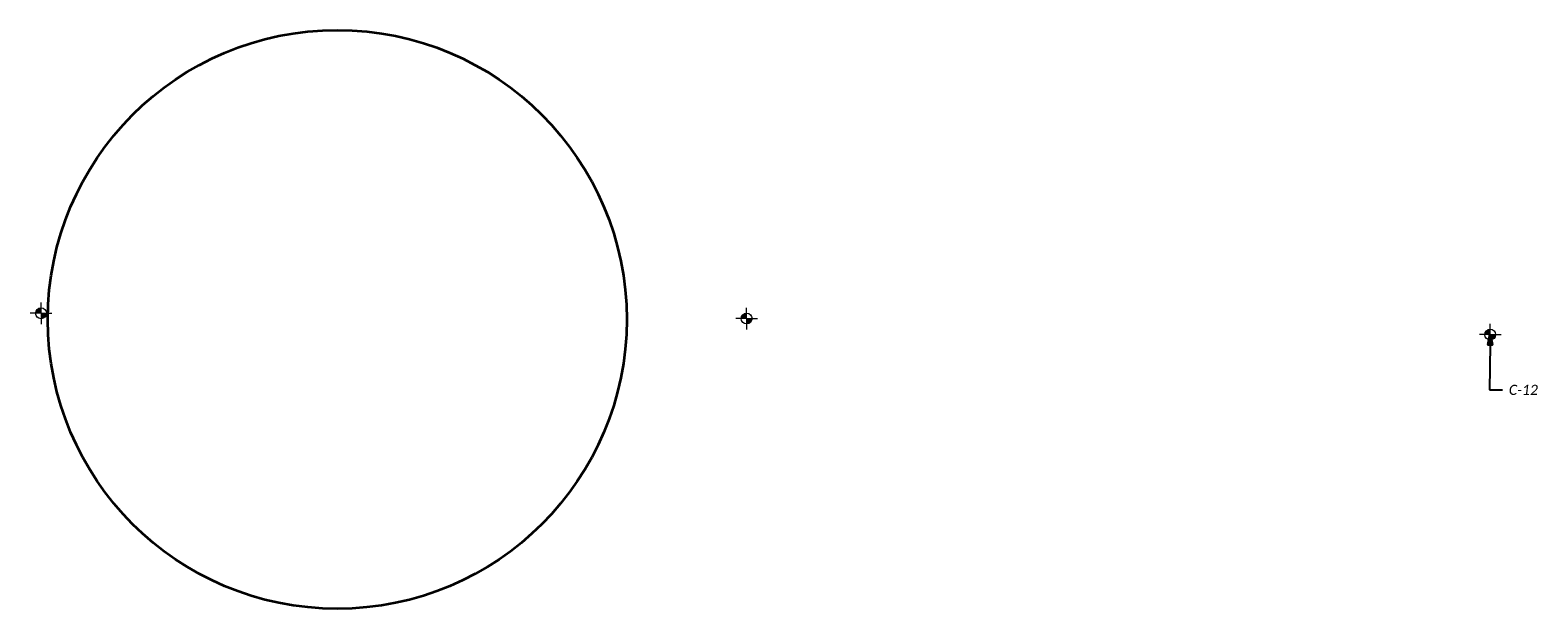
# Model space of a CAD drawing. Header units: feet. Extents: x 2264622 to 2273750, y 515430 to 523884.
# Tile 1 of 5: x 2264622 to 2266706, y 517745 to 518545. Entities that reach past the tile are written whole.
import ezdxf
from ezdxf import colors
from ezdxf.entities.mleader import LeaderData, LeaderLine
from ezdxf.math import Vec2, Vec3

# ---------------------------------------------------------------- set-up
doc = ezdxf.new("R2010")
doc.units = ezdxf.units.FT
doc.header["$LTSCALE"] = 100
doc.header["$MEASUREMENT"] = 0
doc.layers.get('0').update_dxf_attribs({"lineweight": 15, "true_color": 0xc2ced6})
doc.layers.add('Eastwood___S_Munroe_Resur', color=7, linetype='Continuous')
doc.layers.add('GT_Project_Soil_Boring', color=7, linetype='Continuous', lineweight=35, true_color=0xa854e0)
doc.layers.add('TX_P_5', color=7, linetype='Continuous', lineweight=35)
doc.styles.add('P_Slanted - Normal Fixed Spacing', font='calibrii.ttf', dxfattribs={"height": 0.14})

# ---------------------------------------------------------------- blocks, each defined once
blk = doc.blocks.new('SOILB_PROJ')
at = {"layer": 'GT_Project_Soil_Boring', "linetype": 'Continuous', "lineweight": 0}
for points in [[(0, 0), (-0.15, 0, -0.414214), (0, 0.15)], [(0, -0.15), (0, 0), (0.15, 0, -0.414214)]]:
    blk.add_hatch(color=193, dxfattribs=at).paths.add_polyline_path(points)
at = {"layer": 'GT_Project_Soil_Boring', "color": 193, "linetype": 'Continuous', "lineweight": 13}
for q in [(-0.3, 0), (0, 0.3), (0, -0.3), (0.3, 0)]:
    blk.add_line((0, 0), q, dxfattribs=at)
blk.add_circle((0, 0), 0.15, dxfattribs=at)
blk = doc.blocks.new('Dim1')
h = blk.add_hatch(color=4)
h.dxf.hatch_style = 1
h.paths.add_polyline_path([(0, 0), (-1, -0.2), (-1, 0.2)])
at = {"color": 4}
blk.add_lwpolyline([(0, 0), (-1, -0.2), (-1, 0.2), (0, 0)], dxfattribs=at)

msp = doc.modelspace()

# ---------------------------------------------------------------- linework, layer by layer
at = {"layer": 'TX_P_5'}
msp.add_circle((2265046.7, 518145.3), 400, dxfattribs=at)

# ---------------------------------------------------------------- block references
at = {"layer": 'Eastwood___S_Munroe_Resur', "xscale": 50, "yscale": 50}
for p, zscale in [((2264637.3, 518153.8), 0.9967602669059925), ((2265612.4, 518146.6), 0.9967641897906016), ((2266639.9, 518124.4), 0.9967683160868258)]:
    msp.add_blockref('SOILB_PROJ', p, dxfattribs=dict(at, zscale=zscale))

# ---------------------------------------------------------------- leaders
at = {"layer": 'TX_P_5'}
ml = msp.add_multileader_mtext('Standard', dxfattribs=at)
ml.set_content('C-12', color=7, style='P_Slanted - Normal Fixed Spacing')
ml.set_leader_properties(color=95)
ml.set_arrow_properties(name='Dim1')
ml.build(insert=Vec2(0, 0))
ml.multileader.update_dxf_attribs({"text_right_attachment_type": 3, "dogleg_length": 0.18, "arrow_head_size": 14, "scale": 100})
ctx = ml.context
ctx.base_point, ctx.scale, ctx.char_height, ctx.arrow_head_size, ctx.landing_gap_size, ctx.plane_origin = Vec3(2266656.7, 518047.9), 100, 14, 14, 9, Vec3(2266639.9, 518124.4)
ctx.right_attachment = 3
notes = []
notes.append((ctx, [(1, (1, 1, 0), (2266638.7, 518047.9), (1, 0), 18, [(0, [(2266639.9, 518124.4)], 0, [])])]))
ctx.mtext.insert, ctx.mtext.flow_direction = Vec3(2266665.7, 518055), 5
for ctx, leaders in notes:
    for number, flags, end, landing, length, lines in leaders:
        leader = LeaderData()
        leader.index, (leader.has_last_leader_line, leader.has_dogleg_vector, leader.attachment_direction) = number, flags
        leader.last_leader_point, leader.dogleg_vector, leader.dogleg_length = Vec3(end), Vec3(landing), length
        for number, points, colour, breaks in lines:
            line = LeaderLine()
            line.index, line.vertices, line.color, line.breaks = number, Vec3.list(points), colors.encode_raw_color(colour), breaks
            leader.lines.append(line)
        ctx.leaders.append(leader)

doc.saveas('drawing.dxf')
